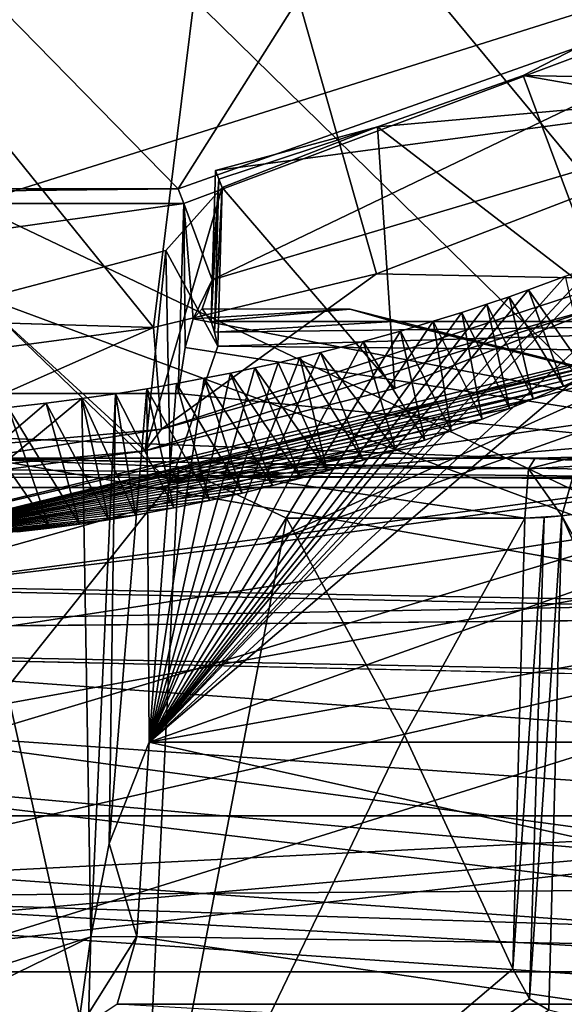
# Model space of a CAD drawing. Header units: millimetres. Extents: x -147 to 294, y -82 to 275.
# Tile 116 of 256: x 236.33 to 238.34, y 133.88 to 137.52. Entities that reach past the tile are written whole.
import ezdxf

# ---------------------------------------------------------------- set-up
doc = ezdxf.new("R2010")
doc.units = ezdxf.units.MM
doc.header["$LTSCALE"] = 67.506716
for name, color, linetype in [('1024', 7, 'CONTINUOUS'), ('1030', 7, 'CONTINUOUS'), ('1035', 7, 'CONTINUOUS'), ('1048', 7, 'CONTINUOUS'), ('1049', 7, 'CONTINUOUS'), ('1050', 7, 'CONTINUOUS'), ('1051', 7, 'CONTINUOUS'), ('1052', 7, 'CONTINUOUS'), ('1079', 7, 'CONTINUOUS'), ('1080', 7, 'CONTINUOUS'), ('1103', 7, 'CONTINUOUS'), ('1111', 7, 'CONTINUOUS'), ('1183', 7, 'CONTINUOUS'), ('1201', 7, 'CONTINUOUS'), ('1202', 7, 'CONTINUOUS'), ('3192', 7, 'CONTINUOUS'), ('3398', 7, 'CONTINUOUS'), ('3399', 7, 'CONTINUOUS'), ('3400', 7, 'CONTINUOUS'), ('3401', 7, 'CONTINUOUS'), ('3402', 7, 'CONTINUOUS'), ('3500', 7, 'CONTINUOUS'), ('3540', 7, 'CONTINUOUS'), ('3840', 7, 'CONTINUOUS'), ('3849', 7, 'CONTINUOUS'), ('3850', 7, 'CONTINUOUS'), ('3851', 7, 'CONTINUOUS'), ('3852', 7, 'CONTINUOUS'), ('3862', 7, 'CONTINUOUS'), ('3863', 7, 'CONTINUOUS'), ('3864', 7, 'CONTINUOUS'), ('3865', 7, 'CONTINUOUS'), ('3869', 7, 'CONTINUOUS'), ('3871', 7, 'CONTINUOUS'), ('3926', 7, 'CONTINUOUS'), ('3927', 7, 'CONTINUOUS'), ('3928', 7, 'CONTINUOUS'), ('4047', 7, 'CONTINUOUS')]:
    doc.layers.add(name, color=color, linetype=linetype)

msp = doc.modelspace()

# ---------------------------------------------------------------- linework, layer by layer
at = {"layer": '1024', "linetype": 'CONTINUOUS'}
for points in [[(232.0994, 138.7688, -51.3579), (232.0993, 138.0082, -51.3593), (239.2559, 135.3592, -51.2413), (232.0994, 138.7688, -51.3579)], [(232.0994, 138.7688, -51.3579), (239.2559, 135.3592, -51.2413), (235.8028, 138.7406, -51.5192), (232.0994, 138.7688, -51.3579)], [(235.8028, 138.7406, -51.5192), (239.2559, 135.3592, -51.2413), (239.4786, 138.6337, -51.228), (235.8028, 138.7406, -51.5192)], [(232.0993, 138.0082, -51.3593), (232.0991, 136.6153, -51.3617), (239.2559, 135.3592, -51.2413), (232.0993, 138.0082, -51.3593)], [(232.0991, 136.6153, -51.3617), (232.0989, 135.4898, -51.3636), (239.2559, 135.3592, -51.2413), (232.0991, 136.6153, -51.3617)]]:
    msp.add_3dface(points, dxfattribs=at)
at = {"layer": '1030', "linetype": 'CONTINUOUS'}
for points in [[(234.3458, 134.4748, -30.0247), (236.0895, 135.8956, -30.3626), (236.7718, 132.8342, -30.661), (234.3458, 134.4748, -30.0247)], [(236.0895, 135.8956, -30.3626), (236.9167, 135.8641, -30.6687), (236.7718, 132.8342, -30.661), (236.0895, 135.8956, -30.3626)], [(236.9167, 135.8641, -30.6687), (237.3166, 135.6742, -30.8544), (236.7718, 132.8342, -30.661), (236.9167, 135.8641, -30.6687)], [(237.3166, 135.6742, -30.8544), (237.7532, 134.8711, -31.0957), (236.7718, 132.8342, -30.661), (237.3166, 135.6742, -30.8544)], [(237.7532, 134.8711, -31.0957), (238.1545, 134.006, -31.3484), (236.7718, 132.8342, -30.661), (237.7532, 134.8711, -31.0957)], [(238.1545, 134.006, -31.3484), (238.2158, 133.8957, -31.3892), (236.7718, 132.8342, -30.661), (238.1545, 134.006, -31.3484)], [(238.2158, 133.8957, -31.3892), (238.287, 133.8539, -31.4359), (236.7718, 132.8342, -30.661), (238.2158, 133.8957, -31.3892)]]:
    msp.add_3dface(points, dxfattribs=at)
at = {"layer": '1035', "linetype": 'CONTINUOUS'}
for points in [[(226.4347, 135.7877, -28.8869), (234.3458, 134.4748, -30.0247), (241.5995, 133.9568, -30.9088), (226.4347, 135.7877, -28.8869)], [(242.3202, 135.7877, -30.5596), (226.4347, 135.7877, -28.8869), (242.1171, 134.6476, -30.8029), (242.3202, 135.7877, -30.5596)], [(242.1171, 134.6476, -30.8029), (226.4347, 135.7877, -28.8869), (241.5995, 133.9568, -30.9088), (242.1171, 134.6476, -30.8029)], [(234.3458, 134.4748, -30.0247), (236.7718, 132.8342, -30.661), (241.5995, 133.9568, -30.9088), (234.3458, 134.4748, -30.0247)], [(236.7718, 132.8342, -30.661), (241.2918, 123.5342, -33.2959), (241.5995, 133.9568, -30.9088), (236.7718, 132.8342, -30.661)]]:
    msp.add_3dface(points, dxfattribs=at)
at = {"layer": '1048', "linetype": 'CONTINUOUS'}
for points in [[(236.0895, 135.8956, -30.3626), (235.2276, 135.8643, -30.1389), (242.3202, 135.7877, -30.5596), (236.0895, 135.8956, -30.3626)], [(236.0895, 135.8956, -30.3626), (242.3202, 135.7877, -30.5596), (238.2367, 135.8956, -30.5887), (236.0895, 135.8956, -30.3626)], [(238.2367, 135.8956, -30.5887), (242.3202, 135.7877, -30.5596), (238.3796, 135.8997, -30.6213), (238.2367, 135.8956, -30.5887)], [(234.3482, 135.8539, -30.0018), (226.4347, 135.7877, -28.8869), (242.3202, 135.7877, -30.5596), (234.3482, 135.8539, -30.0018)], [(235.2276, 135.8643, -30.1389), (234.3482, 135.8539, -30.0018), (242.3202, 135.7877, -30.5596), (235.2276, 135.8643, -30.1389)]]:
    msp.add_3dface(points, dxfattribs=at)
at = {"layer": '1049', "linetype": 'CONTINUOUS'}
for points in [[(236.9167, 135.8641, -30.6687), (236.0895, 135.8956, -30.3626), (238.2126, 135.8565, -30.8179), (236.9167, 135.8641, -30.6687)], [(236.0895, 135.8956, -30.3626), (238.2367, 135.8956, -30.5887), (238.2126, 135.8565, -30.8179), (236.0895, 135.8956, -30.3626)], [(237.3166, 135.6742, -30.8544), (236.9167, 135.8641, -30.6687), (238.199, 135.6742, -30.9473), (237.3166, 135.6742, -30.8544)], [(238.199, 135.6742, -30.9473), (236.9167, 135.8641, -30.6687), (238.2126, 135.8565, -30.8179), (238.199, 135.6742, -30.9473)]]:
    msp.add_3dface(points, dxfattribs=at)
at = {"layer": '1050', "linetype": 'CONTINUOUS'}
for points in [[(237.7532, 134.8711, -31.0957), (237.3166, 135.6742, -30.8544), (238.199, 135.6742, -30.9473), (237.7532, 134.8711, -31.0957)], [(238.1545, 134.006, -31.3484), (237.7532, 134.8711, -31.0957), (238.199, 135.6742, -30.9473), (238.1545, 134.006, -31.3484)]]:
    msp.add_3dface(points, dxfattribs=at)
at = {"layer": '1051', "linetype": 'CONTINUOUS'}
for points in [[(238.2158, 133.8957, -31.3892), (238.1545, 134.006, -31.3484), (238.2704, 135.6763, -30.9636), (238.2158, 133.8957, -31.3892)], [(238.1545, 134.006, -31.3484), (238.199, 135.6742, -30.9473), (238.2704, 135.6763, -30.9636), (238.1545, 134.006, -31.3484)], [(238.287, 133.8539, -31.4359), (238.2158, 133.8957, -31.3892), (238.3358, 135.6823, -30.9963), (238.287, 133.8539, -31.4359)], [(238.3358, 135.6823, -30.9963), (238.2158, 133.8957, -31.3892), (238.2704, 135.6763, -30.9636), (238.3358, 135.6823, -30.9963)]]:
    msp.add_3dface(points, dxfattribs=at)
at = {"layer": '1052', "linetype": 'CONTINUOUS'}
for points in [[(240.2302, 132.3228, -33.1814), (238.3358, 135.6823, -30.9963), (240.3267, 135.9421, -32.3111), (240.2302, 132.3228, -33.1814)], [(239.2639, 133.6084, -32.1776), (238.287, 133.8539, -31.4359), (238.3358, 135.6823, -30.9963), (239.2639, 133.6084, -32.1776)], [(240.2302, 132.3228, -33.1814), (239.2639, 133.6084, -32.1776), (238.3358, 135.6823, -30.9963), (240.2302, 132.3228, -33.1814)]]:
    msp.add_3dface(points, dxfattribs=at)
at = {"layer": '1079', "linetype": 'CONTINUOUS'}
msp.add_3dface([(240.3267, 135.9421, -32.3111), (238.3358, 135.6823, -30.9963), (238.388, 135.8668, -30.8808), (240.3267, 135.9421, -32.3111)], dxfattribs=at)
at = {"layer": '1080', "linetype": 'CONTINUOUS'}
for points in [[(238.2367, 135.8956, -30.5887), (238.3796, 135.8997, -30.6213), (238.2126, 135.8565, -30.8179), (238.2367, 135.8956, -30.5887)], [(238.2126, 135.8565, -30.8179), (238.3796, 135.8997, -30.6213), (238.388, 135.8668, -30.8808), (238.2126, 135.8565, -30.8179)], [(238.199, 135.6742, -30.9473), (238.2126, 135.8565, -30.8179), (238.3358, 135.6823, -30.9963), (238.199, 135.6742, -30.9473)], [(238.3358, 135.6823, -30.9963), (238.2126, 135.8565, -30.8179), (238.388, 135.8668, -30.8808), (238.3358, 135.6823, -30.9963)], [(238.199, 135.6742, -30.9473), (238.3358, 135.6823, -30.9963), (238.2704, 135.6763, -30.9636), (238.199, 135.6742, -30.9473)]]:
    msp.add_3dface(points, dxfattribs=at)
at = {"layer": '1103', "linetype": 'CONTINUOUS'}
for points in [[(232.3234, 135.2353, -51.3869), (232.6957, 133.0188, -51.4246), (239.3639, 135.0973, -51.2252), (232.3234, 135.2353, -51.3869)], [(232.6957, 133.0188, -51.4246), (240.1949, 128.3148, -51.0665), (239.3639, 135.0973, -51.2252), (232.6957, 133.0188, -51.4246)]]:
    msp.add_3dface(points, dxfattribs=at)
at = {"layer": '1111', "linetype": 'CONTINUOUS'}
for points in [[(239.2559, 135.3592, -51.2413), (232.0989, 135.4898, -51.3636), (232.3234, 135.2353, -51.3869), (239.2559, 135.3592, -51.2413)], [(239.2559, 135.3592, -51.2413), (232.3234, 135.2353, -51.3869), (239.3639, 135.0973, -51.2252), (239.2559, 135.3592, -51.2413)]]:
    msp.add_3dface(points, dxfattribs=at)
at = {"layer": '1183', "linetype": 'CONTINUOUS'}
for points in [[(240.5455, 135.0502, -53.061), (231.8717, 38.9016, -53.5203), (232.129, 135.2388, -53.3774), (240.5455, 135.0502, -53.061)], [(240.5744, 38.8985, -52.4596), (231.8717, 38.9016, -53.5203), (240.5455, 135.0502, -53.061), (240.5744, 38.8985, -52.4596)]]:
    msp.add_3dface(points, dxfattribs=at)
at = {"layer": '1201', "linetype": 'CONTINUOUS'}
for points in [[(231.8893, 135.2373, -53.3531), (231.8894, 135.4933, -53.3526), (240.426, 135.3129, -53.0827), (231.8893, 135.2373, -53.3531)], [(232.0091, 135.2381, -53.3655), (231.8893, 135.2373, -53.3531), (240.426, 135.3129, -53.0827), (232.0091, 135.2381, -53.3655)], [(232.129, 135.2388, -53.3774), (232.0091, 135.2381, -53.3655), (240.426, 135.3129, -53.0827), (232.129, 135.2388, -53.3774)], [(240.5455, 135.0502, -53.061), (232.129, 135.2388, -53.3774), (240.426, 135.3129, -53.0827), (240.5455, 135.0502, -53.061)]]:
    msp.add_3dface(points, dxfattribs=at)
at = {"layer": '1202', "linetype": 'CONTINUOUS'}
for points in [[(231.89, 138.7724, -53.3469), (241.5294, 138.5312, -52.905), (231.8897, 137.0878, -53.3499), (231.89, 138.7724, -53.3469)], [(241.5294, 138.5312, -52.905), (231.8894, 135.4933, -53.3526), (231.8897, 137.0878, -53.3499), (241.5294, 138.5312, -52.905)], [(231.8894, 135.4933, -53.3526), (241.5294, 138.5312, -52.905), (240.426, 135.3129, -53.0827), (231.8894, 135.4933, -53.3526)]]:
    msp.add_3dface(points, dxfattribs=at)
at = {"layer": '3192', "linetype": 'CONTINUOUS'}
for points in [[(234.897, 135.0608, -24.7899), (234.8973, 134.7371, -24.7868), (246.183, 136.7907, -29.4146), (234.897, 135.0608, -24.7899)], [(235.6485, 135.3887, -24.8863), (234.897, 135.0608, -24.7899), (246.183, 136.7907, -29.4146), (235.6485, 135.3887, -24.8863)], [(234.8973, 134.7371, -24.7868), (234.8978, 134.2258, -24.7817), (246.183, 136.7907, -29.4146), (234.8973, 134.7371, -24.7868)], [(246.183, 136.7907, -29.4146), (234.8978, 134.2258, -24.7817), (243.6732, 133.6266, -27.758), (246.183, 136.7907, -29.4146)], [(237.2403, 135.5799, -25.1822), (235.6485, 135.3887, -24.8863), (246.183, 136.7907, -29.4146), (237.2403, 135.5799, -25.1822)], [(238.7975, 136.1347, -25.6017), (237.2403, 135.5799, -25.1822), (246.183, 136.7907, -29.4146), (238.7975, 136.1347, -25.6017)], [(234.8978, 134.2258, -24.7817), (234.8984, 133.7181, -24.7759), (243.6732, 133.6266, -27.758), (234.8978, 134.2258, -24.7817)]]:
    msp.add_3dface(points, dxfattribs=at)
at = {"layer": '3398', "linetype": 'CONTINUOUS'}
for points in [[(236.7621, 134.1261, -27.8677), (236.8078, 134.8447, -27.3708), (240.2818, 134.0712, -28.3209), (236.7621, 134.1261, -27.8677)], [(236.8078, 134.8447, -27.3708), (239.6191, 134.8447, -27.6668), (240.2818, 134.0712, -28.3209), (236.8078, 134.8447, -27.3708)], [(236.6893, 133.8752, -28.7029), (236.7621, 134.1261, -27.8677), (238.48, 133.8752, -28.8915), (236.6893, 133.8752, -28.7029)], [(238.48, 133.8752, -28.8915), (236.7621, 134.1261, -27.8677), (240.2818, 134.0712, -28.3209), (238.48, 133.8752, -28.8915)]]:
    msp.add_3dface(points, dxfattribs=at)
at = {"layer": '3399', "linetype": 'CONTINUOUS'}
for points in [[(236.8078, 134.8447, -27.3708), (236.7621, 134.1261, -27.8677), (236.6603, 134.47, -27.4598), (236.8078, 134.8447, -27.3708)], [(236.6603, 134.47, -27.4598), (236.7621, 134.1261, -27.8677), (236.5919, 134.1245, -27.5489), (236.6603, 134.47, -27.4598)], [(236.7621, 134.1261, -27.8677), (236.6893, 133.8752, -28.7029), (236.5441, 133.7783, -28.0752), (236.7621, 134.1261, -27.8677)], [(236.5919, 134.1245, -27.5489), (236.7621, 134.1261, -27.8677), (236.5441, 133.7783, -28.0752), (236.5919, 134.1245, -27.5489)]]:
    msp.add_3dface(points, dxfattribs=at)
at = {"layer": '3400', "linetype": 'CONTINUOUS'}
msp.add_3dface([(236.5919, 134.1245, -27.5489), (236.5441, 133.7783, -28.0752), (236.5559, 132.8531, -27.8996), (236.5919, 134.1245, -27.5489)], dxfattribs=at)
at = {"layer": '3401', "linetype": 'CONTINUOUS'}
for points in [[(238.9613, 136.8259, -27.0451), (239.3871, 137.04, -27.0302), (236.8078, 134.8447, -27.3708), (238.9613, 136.8259, -27.0451)], [(239.3871, 137.04, -27.0302), (239.3495, 135.7477, -27.3866), (236.8078, 134.8447, -27.3708), (239.3871, 137.04, -27.0302)], [(238.5239, 136.6364, -27.0519), (238.9613, 136.8259, -27.0451), (236.8078, 134.8447, -27.3708), (238.5239, 136.6364, -27.0519)], [(238.5239, 136.6364, -27.0519), (236.8078, 134.8447, -27.3708), (238.4515, 136.6074, -27.0523), (238.5239, 136.6364, -27.0519)], [(238.4515, 136.6074, -27.0523), (236.8078, 134.8447, -27.3708), (238.3494, 136.5693, -27.0522), (238.4515, 136.6074, -27.0523)], [(238.3494, 136.5693, -27.0522), (236.8078, 134.8447, -27.3708), (238.2128, 136.5188, -27.0519), (238.3494, 136.5693, -27.0522)], [(238.2128, 136.5188, -27.0519), (236.8078, 134.8447, -27.3708), (238.1406, 136.4935, -27.0513), (238.2128, 136.5188, -27.0519)], [(238.1406, 136.4935, -27.0513), (236.8078, 134.8447, -27.3708), (238.0584, 136.4659, -27.0504), (238.1406, 136.4935, -27.0513)], [(238.0584, 136.4659, -27.0504), (236.8078, 134.8447, -27.3708), (237.9651, 136.4357, -27.049), (238.0584, 136.4659, -27.0504)], [(237.9651, 136.4357, -27.049), (236.8078, 134.8447, -27.3708), (237.8589, 136.4026, -27.047), (237.9651, 136.4357, -27.049)], [(237.8589, 136.4026, -27.047), (236.8078, 134.8447, -27.3708), (237.7379, 136.3667, -27.0443), (237.8589, 136.4026, -27.047)], [(237.7379, 136.3667, -27.0443), (236.8078, 134.8447, -27.3708), (237.5999, 136.328, -27.0406), (237.7379, 136.3667, -27.0443)], [(237.5999, 136.328, -27.0406), (236.8078, 134.8447, -27.3708), (237.4422, 136.2869, -27.0354), (237.5999, 136.328, -27.0406)], [(237.4422, 136.2869, -27.0354), (236.8078, 134.8447, -27.3708), (237.3661, 136.2683, -27.0326), (237.4422, 136.2869, -27.0354)], [(237.3661, 136.2683, -27.0326), (236.8078, 134.8447, -27.3708), (237.2854, 136.2494, -27.0294), (237.3661, 136.2683, -27.0326)], [(237.2854, 136.2494, -27.0294), (236.8078, 134.8447, -27.3708), (237.1996, 136.2303, -27.0257), (237.2854, 136.2494, -27.0294)], [(237.1996, 136.2303, -27.0257), (236.8078, 134.8447, -27.3708), (237.1085, 136.211, -27.0215), (237.1996, 136.2303, -27.0257)], [(237.1085, 136.211, -27.0215), (236.8078, 134.8447, -27.3708), (237.0117, 136.1917, -27.0167), (237.1085, 136.211, -27.0215)], [(236.9088, 136.1724, -27.0112), (236.8078, 134.8447, -27.3708), (236.7993, 136.1533, -27.005), (236.9088, 136.1724, -27.0112)], [(237.0117, 136.1917, -27.0167), (236.8078, 134.8447, -27.3708), (236.9088, 136.1724, -27.0112), (237.0117, 136.1917, -27.0167)], [(236.6828, 136.1347, -26.9979), (236.5919, 134.1245, -27.5489), (236.5588, 136.1167, -26.9899), (236.6828, 136.1347, -26.9979)], [(236.6603, 134.47, -27.4598), (236.5919, 134.1245, -27.5489), (236.6828, 136.1347, -26.9979), (236.6603, 134.47, -27.4598)], [(236.8078, 134.8447, -27.3708), (236.6603, 134.47, -27.4598), (236.7993, 136.1533, -27.005), (236.8078, 134.8447, -27.3708)], [(236.7993, 136.1533, -27.005), (236.6603, 134.47, -27.4598), (236.6828, 136.1347, -26.9979), (236.7993, 136.1533, -27.005)], [(236.5588, 136.1167, -26.9899), (236.5919, 134.1245, -27.5489), (232.627, 132.8531, -27.4859), (236.5588, 136.1167, -26.9899)], [(236.4268, 136.0996, -26.9807), (236.5588, 136.1167, -26.9899), (232.627, 132.8531, -27.4859), (236.4268, 136.0996, -26.9807)], [(236.286, 136.0837, -26.9703), (236.4268, 136.0996, -26.9807), (232.627, 132.8531, -27.4859), (236.286, 136.0837, -26.9703)], [(239.3495, 135.7477, -27.3866), (239.4233, 135.3162, -27.5147), (236.8078, 134.8447, -27.3708), (239.3495, 135.7477, -27.3866)], [(239.4233, 135.3162, -27.5147), (239.6191, 134.8447, -27.6668), (236.8078, 134.8447, -27.3708), (239.4233, 135.3162, -27.5147)], [(236.5919, 134.1245, -27.5489), (236.5559, 132.8531, -27.8996), (230.0755, 130.942, -27.7502), (236.5919, 134.1245, -27.5489)], [(232.627, 132.8531, -27.4859), (236.5919, 134.1245, -27.5489), (230.0755, 130.942, -27.7502), (232.627, 132.8531, -27.4859)]]:
    msp.add_3dface(points, dxfattribs=at)
at = {"layer": '3402', "linetype": 'CONTINUOUS'}
for points in [[(238.3494, 136.5693, -27.0522), (238.2128, 136.5188, -27.0519), (238.4337, 136.2038, -25.6695), (238.3494, 136.5693, -27.0522)], [(238.1406, 136.4935, -27.0513), (238.0584, 136.4659, -27.0504), (238.2295, 136.1154, -25.6084), (238.1406, 136.4935, -27.0513)], [(238.2128, 136.5188, -27.0519), (238.1406, 136.4935, -27.0513), (238.3416, 136.1628, -25.6416), (238.2128, 136.5188, -27.0519)], [(238.3416, 136.1628, -25.6416), (238.1406, 136.4935, -27.0513), (238.2295, 136.1154, -25.6084), (238.3416, 136.1628, -25.6416)], [(238.4337, 136.2038, -25.6695), (238.2128, 136.5188, -27.0519), (238.3416, 136.1628, -25.6416), (238.4337, 136.2038, -25.6695)], [(238.0584, 136.4659, -27.0504), (237.9651, 136.4357, -27.049), (238.1414, 136.0797, -25.5827), (238.0584, 136.4659, -27.0504)], [(238.2295, 136.1154, -25.6084), (238.0584, 136.4659, -27.0504), (238.1414, 136.0797, -25.5827), (238.2295, 136.1154, -25.6084)], [(237.9651, 136.4357, -27.049), (237.8589, 136.4026, -27.047), (238.0408, 136.0405, -25.554), (237.9651, 136.4357, -27.049)], [(238.1414, 136.0797, -25.5827), (237.9651, 136.4357, -27.049), (238.0408, 136.0405, -25.554), (238.1414, 136.0797, -25.5827)], [(237.8589, 136.4026, -27.047), (237.7379, 136.3667, -27.0443), (237.9257, 135.9977, -25.5218), (237.8589, 136.4026, -27.047)], [(238.0408, 136.0405, -25.554), (237.8589, 136.4026, -27.047), (237.9257, 135.9977, -25.5218), (238.0408, 136.0405, -25.554)], [(237.7379, 136.3667, -27.0443), (237.5999, 136.328, -27.0406), (237.8284, 135.9633, -25.4952), (237.7379, 136.3667, -27.0443)], [(237.9257, 135.9977, -25.5218), (237.7379, 136.3667, -27.0443), (237.8284, 135.9633, -25.4952), (237.9257, 135.9977, -25.5218)], [(237.5999, 136.328, -27.0406), (237.4422, 136.2869, -27.0354), (237.7204, 135.9269, -25.4663), (237.5999, 136.328, -27.0406)], [(237.8284, 135.9633, -25.4952), (237.5999, 136.328, -27.0406), (237.7204, 135.9269, -25.4663), (237.8284, 135.9633, -25.4952)], [(237.4422, 136.2869, -27.0354), (237.3661, 136.2683, -27.0326), (237.6004, 135.8888, -25.435), (237.4422, 136.2869, -27.0354)], [(237.7204, 135.9269, -25.4663), (237.4422, 136.2869, -27.0354), (237.6004, 135.8888, -25.435), (237.7204, 135.9269, -25.4663)], [(237.2854, 136.2494, -27.0294), (237.1996, 136.2303, -27.0257), (237.4669, 135.8491, -25.4011), (237.2854, 136.2494, -27.0294)], [(237.3661, 136.2683, -27.0326), (237.2854, 136.2494, -27.0294), (237.4669, 135.8491, -25.4011), (237.3661, 136.2683, -27.0326)], [(237.6004, 135.8888, -25.435), (237.3661, 136.2683, -27.0326), (237.4669, 135.8491, -25.4011), (237.6004, 135.8888, -25.435)], [(237.1085, 136.211, -27.0215), (237.0117, 136.1917, -27.0167), (237.2649, 135.7946, -25.3518), (237.1085, 136.211, -27.0215)], [(237.1996, 136.2303, -27.0257), (237.1085, 136.211, -27.0215), (237.3696, 135.822, -25.3771), (237.1996, 136.2303, -27.0257)], [(237.3696, 135.822, -25.3771), (237.1085, 136.211, -27.0215), (237.2649, 135.7946, -25.3518), (237.3696, 135.822, -25.3771)], [(237.4669, 135.8491, -25.4011), (237.1996, 136.2303, -27.0257), (237.3696, 135.822, -25.3771), (237.4669, 135.8491, -25.4011)], [(236.9088, 136.1724, -27.0112), (236.7993, 136.1533, -27.005), (237.0307, 135.7394, -25.2976), (236.9088, 136.1724, -27.0112)], [(237.0117, 136.1917, -27.0167), (236.9088, 136.1724, -27.0112), (237.1523, 135.767, -25.3254), (237.0117, 136.1917, -27.0167)], [(237.1523, 135.767, -25.3254), (236.9088, 136.1724, -27.0112), (237.0307, 135.7394, -25.2976), (237.1523, 135.767, -25.3254)], [(237.2649, 135.7946, -25.3518), (237.0117, 136.1917, -27.0167), (237.1523, 135.767, -25.3254), (237.2649, 135.7946, -25.3518)], [(236.6828, 136.1347, -26.9979), (236.5588, 136.1167, -26.9899), (236.7575, 135.6856, -25.2383), (236.6828, 136.1347, -26.9979)], [(236.7993, 136.1533, -27.005), (236.6828, 136.1347, -26.9979), (236.8994, 135.7121, -25.2685), (236.7993, 136.1533, -27.005)], [(236.8994, 135.7121, -25.2685), (236.6828, 136.1347, -26.9979), (236.7575, 135.6856, -25.2383), (236.8994, 135.7121, -25.2685)], [(237.0307, 135.7394, -25.2976), (236.7993, 136.1533, -27.005), (236.8994, 135.7121, -25.2685), (237.0307, 135.7394, -25.2976)], [(236.4268, 136.0996, -26.9807), (236.286, 136.0837, -26.9703), (236.5503, 135.6524, -25.1962), (236.4268, 136.0996, -26.9807)], [(236.5588, 136.1167, -26.9899), (236.4268, 136.0996, -26.9807), (236.6567, 135.6686, -25.2175), (236.5588, 136.1167, -26.9899)], [(236.6567, 135.6686, -25.2175), (236.4268, 136.0996, -26.9807), (236.5503, 135.6524, -25.1962), (236.6567, 135.6686, -25.2175)], [(236.7575, 135.6856, -25.2383), (236.5588, 136.1167, -26.9899), (236.6567, 135.6686, -25.2175), (236.7575, 135.6856, -25.2383)], [(236.286, 136.0837, -26.9703), (236.136, 136.0696, -26.9585), (236.4384, 135.6371, -25.1744), (236.286, 136.0837, -26.9703)], [(236.4384, 135.6371, -25.1744), (236.136, 136.0696, -26.9585), (236.3202, 135.623, -25.1522), (236.4384, 135.6371, -25.1744)], [(236.5503, 135.6524, -25.1962), (236.286, 136.0837, -26.9703), (236.4384, 135.6371, -25.1744), (236.5503, 135.6524, -25.1962)]]:
    msp.add_3dface(points, dxfattribs=at)
at = {"layer": '3500', "linetype": 'CONTINUOUS'}
msp.add_3dface([(236.6893, 133.8752, -28.7029), (238.48, 133.8752, -28.8915), (238.4512, 133.7746, -29.214), (236.6893, 133.8752, -28.7029)], dxfattribs=at)
at = {"layer": '3540', "linetype": 'CONTINUOUS'}
for points in [[(238.6665, 136.3134, -25.7409), (238.5725, 136.2678, -25.7124), (235.6251, 135.5812, -25.0369), (238.6665, 136.3134, -25.7409)], [(238.6665, 136.3134, -25.7409), (235.6251, 135.5812, -25.0369), (235.6414, 135.5097, -24.9278), (238.6665, 136.3134, -25.7409)], [(238.7286, 136.2548, -25.6336), (238.6665, 136.3134, -25.7409), (235.6414, 135.5097, -24.9278), (238.7286, 136.2548, -25.6336)], [(238.5725, 136.2678, -25.7124), (235.7792, 135.5845, -25.0605), (235.6251, 135.5812, -25.0369), (238.5725, 136.2678, -25.7124)], [(235.6485, 135.3887, -24.8863), (238.7286, 136.2548, -25.6336), (235.6414, 135.5097, -24.9278), (235.6485, 135.3887, -24.8863)], [(238.7286, 136.2548, -25.6336), (235.6485, 135.3887, -24.8863), (237.2403, 135.5799, -25.1822), (238.7286, 136.2548, -25.6336)], [(238.5725, 136.2678, -25.7124), (238.5095, 136.2387, -25.6927), (235.7792, 135.5845, -25.0605), (238.5725, 136.2678, -25.7124)], [(238.5095, 136.2387, -25.6927), (238.4337, 136.2038, -25.6695), (235.7792, 135.5845, -25.0605), (238.5095, 136.2387, -25.6927)], [(238.7975, 136.1347, -25.6017), (238.7286, 136.2548, -25.6336), (237.2403, 135.5799, -25.1822), (238.7975, 136.1347, -25.6017)], [(238.4337, 136.2038, -25.6695), (238.3416, 136.1628, -25.6416), (235.7792, 135.5845, -25.0605), (238.4337, 136.2038, -25.6695)], [(238.3416, 136.1628, -25.6416), (238.2295, 136.1154, -25.6084), (235.7792, 135.5845, -25.0605), (238.3416, 136.1628, -25.6416)], [(238.2295, 136.1154, -25.6084), (238.1414, 136.0797, -25.5827), (235.7792, 135.5845, -25.0605), (238.2295, 136.1154, -25.6084)], [(238.1414, 136.0797, -25.5827), (238.0408, 136.0405, -25.554), (235.7792, 135.5845, -25.0605), (238.1414, 136.0797, -25.5827)], [(238.0408, 136.0405, -25.554), (237.9257, 135.9977, -25.5218), (235.7792, 135.5845, -25.0605), (238.0408, 136.0405, -25.554)], [(237.9257, 135.9977, -25.5218), (237.8284, 135.9633, -25.4952), (235.7792, 135.5845, -25.0605), (237.9257, 135.9977, -25.5218)], [(237.8284, 135.9633, -25.4952), (237.7204, 135.9269, -25.4663), (235.7792, 135.5845, -25.0605), (237.8284, 135.9633, -25.4952)], [(237.7204, 135.9269, -25.4663), (237.6004, 135.8888, -25.435), (235.7792, 135.5845, -25.0605), (237.7204, 135.9269, -25.4663)], [(237.6004, 135.8888, -25.435), (237.4669, 135.8491, -25.4011), (235.7792, 135.5845, -25.0605), (237.6004, 135.8888, -25.435)], [(237.4669, 135.8491, -25.4011), (237.3696, 135.822, -25.3771), (235.7792, 135.5845, -25.0605), (237.4669, 135.8491, -25.4011)], [(237.3696, 135.822, -25.3771), (237.2649, 135.7946, -25.3518), (235.7792, 135.5845, -25.0605), (237.3696, 135.822, -25.3771)], [(237.2649, 135.7946, -25.3518), (237.1523, 135.767, -25.3254), (235.7792, 135.5845, -25.0605), (237.2649, 135.7946, -25.3518)], [(237.1523, 135.767, -25.3254), (237.0307, 135.7394, -25.2976), (235.7792, 135.5845, -25.0605), (237.1523, 135.767, -25.3254)], [(237.0307, 135.7394, -25.2976), (236.8994, 135.7121, -25.2685), (235.7792, 135.5845, -25.0605), (237.0307, 135.7394, -25.2976)], [(236.8994, 135.7121, -25.2685), (236.7575, 135.6856, -25.2383), (235.7792, 135.5845, -25.0605), (236.8994, 135.7121, -25.2685)], [(236.7575, 135.6856, -25.2383), (236.6567, 135.6686, -25.2175), (235.7792, 135.5845, -25.0605), (236.7575, 135.6856, -25.2383)], [(236.6567, 135.6686, -25.2175), (236.5503, 135.6524, -25.1962), (235.7792, 135.5845, -25.0605), (236.6567, 135.6686, -25.2175)], [(236.5503, 135.6524, -25.1962), (236.4384, 135.6371, -25.1744), (235.7792, 135.5845, -25.0605), (236.5503, 135.6524, -25.1962)], [(236.4384, 135.6371, -25.1744), (236.3202, 135.623, -25.1522), (235.7792, 135.5845, -25.0605), (236.4384, 135.6371, -25.1744)]]:
    msp.add_3dface(points, dxfattribs=at)
at = {"layer": '3840', "linetype": 'CONTINUOUS'}
for points in [[(237.0913, 138.5441, -23.9776), (235.0162, 138.6168, -23.658), (236.8242, 136.3796, -24.0212), (237.0913, 138.5441, -23.9776)], [(236.8242, 136.3796, -24.0212), (235.0162, 138.6168, -23.658), (235.9182, 136.4068, -23.8672), (236.8242, 136.3796, -24.0212)], [(237.6497, 136.5786, -24.1857), (237.0913, 138.5441, -23.9776), (236.8242, 136.3796, -24.0212), (237.6497, 136.5786, -24.1857)], [(239.1923, 138.4396, -24.5115), (237.0913, 138.5441, -23.9776), (238.4614, 136.8899, -24.3742), (239.1923, 138.4396, -24.5115)], [(238.4614, 136.8899, -24.3742), (237.0913, 138.5441, -23.9776), (237.6497, 136.5786, -24.1857), (238.4614, 136.8899, -24.3742)]]:
    msp.add_3dface(points, dxfattribs=at)
at = {"layer": '3849', "linetype": 'CONTINUOUS'}
for points in [[(231.9424, 136.135, -28.9752), (231.9631, 136.8386, -28.7793), (236.9356, 136.8386, -29.3029), (231.9424, 136.135, -28.9752)], [(236.915, 136.135, -29.4988), (231.9424, 136.135, -28.9752), (236.9356, 136.8386, -29.3029), (236.915, 136.135, -29.4988)]]:
    msp.add_3dface(points, dxfattribs=at)
at = {"layer": '3850', "linetype": 'CONTINUOUS'}
for points in [[(237.5522, 136.4477, -28.68), (240.0211, 135.8254, -30.0806), (236.9702, 136.412, -28.9745), (237.5522, 136.4477, -28.68)], [(237.7107, 136.4025, -28.4109), (240.0211, 135.8254, -30.0806), (237.5522, 136.4477, -28.68), (237.7107, 136.4025, -28.4109)], [(236.9702, 136.412, -28.9745), (240.0211, 135.8254, -30.0806), (236.9408, 136.3054, -29.2533), (236.9702, 136.412, -28.9745)], [(240.1697, 136.4025, -28.6698), (240.0211, 135.8254, -30.0806), (237.7107, 136.4025, -28.4109), (240.1697, 136.4025, -28.6698)], [(240.0211, 135.8254, -30.0806), (236.915, 136.135, -29.4988), (236.9408, 136.3054, -29.2533), (240.0211, 135.8254, -30.0806)], [(228.7832, 135.825, -28.8975), (231.9424, 136.135, -28.9752), (240.0211, 135.8254, -30.0806), (228.7832, 135.825, -28.8975)], [(231.9424, 136.135, -28.9752), (236.915, 136.135, -29.4988), (240.0211, 135.8254, -30.0806), (231.9424, 136.135, -28.9752)], [(240.0426, 134.3077, -29.8767), (228.7832, 135.825, -28.8975), (240.0211, 135.8254, -30.0806), (240.0426, 134.3077, -29.8767)], [(235.1393, 134.7462, -29.6506), (228.7832, 135.825, -28.8975), (240.0426, 134.3077, -29.8767), (235.1393, 134.7462, -29.6506)], [(235.1734, 134.2729, -29.3269), (235.1393, 134.7462, -29.6506), (240.0426, 134.3077, -29.8767), (235.1734, 134.2729, -29.3269)], [(240.0687, 134.1177, -29.629), (235.1734, 134.2729, -29.3269), (240.0426, 134.3077, -29.8767), (240.0687, 134.1177, -29.629)], [(235.226, 133.9951, -28.8269), (235.1734, 134.2729, -29.3269), (240.0991, 133.9951, -29.3401), (235.226, 133.9951, -28.8269)], [(240.0991, 133.9951, -29.3401), (235.1734, 134.2729, -29.3269), (240.0687, 134.1177, -29.629), (240.0991, 133.9951, -29.3401)]]:
    msp.add_3dface(points, dxfattribs=at)
at = {"layer": '3851', "linetype": 'CONTINUOUS'}
for points in [[(237.0533, 136.9607, -28.1845), (237.066, 136.9291, -28.0642), (237.0415, 136.5556, -28.2973), (237.0533, 136.9607, -28.1845)], [(237.0495, 136.3626, -28.2213), (237.037, 136.4025, -28.3399), (237.066, 136.9291, -28.0642), (237.0495, 136.3626, -28.2213)], [(237.066, 136.9291, -28.0642), (237.037, 136.4025, -28.3399), (237.0415, 136.5556, -28.2973), (237.066, 136.9291, -28.0642)], [(237.0787, 136.8974, -27.9439), (237.0495, 136.3626, -28.2213), (237.066, 136.9291, -28.0642), (237.0787, 136.8974, -27.9439)], [(237.0615, 136.3108, -28.1073), (237.0495, 136.3626, -28.2213), (237.0787, 136.8974, -27.9439), (237.0615, 136.3108, -28.1073)], [(236.915, 136.135, -29.4988), (236.9356, 136.8386, -29.3029), (236.9408, 136.3054, -29.2533), (236.915, 136.135, -29.4988)], [(236.9356, 136.8386, -29.3029), (236.9702, 136.412, -28.9745), (236.9408, 136.3054, -29.2533), (236.9356, 136.8386, -29.3029)], [(236.9702, 136.412, -28.9745), (236.9356, 136.8386, -29.3029), (237.0415, 136.5556, -28.2973), (236.9702, 136.412, -28.9745)], [(237.0036, 136.4487, -28.6566), (236.9702, 136.412, -28.9745), (237.0415, 136.5556, -28.2973), (237.0036, 136.4487, -28.6566)], [(237.037, 136.4025, -28.3399), (237.0036, 136.4487, -28.6566), (237.0415, 136.5556, -28.2973), (237.037, 136.4025, -28.3399)]]:
    msp.add_3dface(points, dxfattribs=at)
at = {"layer": '3852', "linetype": 'CONTINUOUS'}
for points in [[(237.5522, 136.4477, -28.68), (236.9702, 136.412, -28.9745), (237.0036, 136.4487, -28.6566), (237.5522, 136.4477, -28.68)], [(237.5522, 136.4477, -28.68), (237.0036, 136.4487, -28.6566), (237.037, 136.4025, -28.3399), (237.5522, 136.4477, -28.68)], [(237.7107, 136.4025, -28.4109), (237.5522, 136.4477, -28.68), (237.037, 136.4025, -28.3399), (237.7107, 136.4025, -28.4109)], [(237.7107, 136.4025, -28.4109), (237.037, 136.4025, -28.3399), (237.0495, 136.3626, -28.2213), (237.7107, 136.4025, -28.4109)], [(240.1697, 136.4025, -28.6698), (237.7107, 136.4025, -28.4109), (237.0495, 136.3626, -28.2213), (240.1697, 136.4025, -28.6698)], [(240.1697, 136.4025, -28.6698), (237.0495, 136.3626, -28.2213), (237.0615, 136.3108, -28.1073), (240.1697, 136.4025, -28.6698)], [(240.1697, 136.4025, -28.6698), (237.0615, 136.3108, -28.1073), (240.2001, 136.2799, -28.3809), (240.1697, 136.4025, -28.6698)], [(237.0615, 136.3108, -28.1073), (236.8864, 135.805, -27.5637), (240.2001, 136.2799, -28.3809), (237.0615, 136.3108, -28.1073)], [(240.2001, 136.2799, -28.3809), (236.8864, 135.805, -27.5637), (240.2262, 136.09, -28.1332), (240.2001, 136.2799, -28.3809)], [(236.8864, 135.805, -27.5637), (236.1332, 134.8618, -27.3732), (240.2262, 136.09, -28.1332), (236.8864, 135.805, -27.5637)], [(240.2262, 136.09, -28.1332), (236.1332, 134.8618, -27.3732), (240.2476, 134.5723, -27.9293), (240.2262, 136.09, -28.1332)], [(236.1332, 134.8618, -27.3732), (229.0098, 134.5727, -26.7457), (240.2476, 134.5723, -27.9293), (236.1332, 134.8618, -27.3732)], [(229.0098, 134.5727, -26.7457), (228.8612, 133.9951, -28.1567), (240.2476, 134.5723, -27.9293), (229.0098, 134.5727, -26.7457)], [(228.8612, 133.9951, -28.1567), (233.7343, 133.9951, -28.6699), (240.2476, 134.5723, -27.9293), (228.8612, 133.9951, -28.1567)], [(233.7343, 133.9951, -28.6699), (235.226, 133.9951, -28.8269), (240.2476, 134.5723, -27.9293), (233.7343, 133.9951, -28.6699)], [(235.226, 133.9951, -28.8269), (240.0991, 133.9951, -29.3401), (240.2476, 134.5723, -27.9293), (235.226, 133.9951, -28.8269)]]:
    msp.add_3dface(points, dxfattribs=at)
at = {"layer": '3862', "linetype": 'CONTINUOUS'}
msp.add_3dface([(236.8242, 136.3796, -24.0212), (235.9182, 136.4068, -23.8672), (236.2981, 136.31, -23.9308), (236.8242, 136.3796, -24.0212)], dxfattribs=at)
at = {"layer": '3863', "linetype": 'CONTINUOUS'}
for points in [[(236.8242, 136.3796, -24.0212), (236.2981, 136.31, -23.9308), (235.7424, 135.9028, -24.052), (236.8242, 136.3796, -24.0212)], [(236.8242, 136.3796, -24.0212), (235.7424, 135.9028, -24.052), (236.8529, 136.0031, -24.235), (236.8242, 136.3796, -24.0212)], [(235.6847, 135.8212, -24.4714), (236.7926, 135.9229, -24.644), (236.8529, 136.0031, -24.235), (235.6847, 135.8212, -24.4714)], [(235.7424, 135.9028, -24.052), (235.6847, 135.8212, -24.4714), (236.8529, 136.0031, -24.235), (235.7424, 135.9028, -24.052)], [(236.2396, 135.8491, -24.5527), (236.7926, 135.9229, -24.644), (235.6847, 135.8212, -24.4714), (236.2396, 135.8491, -24.5527)]]:
    msp.add_3dface(points, dxfattribs=at)
at = {"layer": '3864', "linetype": 'CONTINUOUS'}
for points in [[(237.6531, 137.1224, -28.2021), (238.1922, 137.3124, -28.2054), (238.5084, 136.4645, -24.9921), (237.6531, 137.1224, -28.2021)], [(237.066, 136.9291, -28.0642), (237.0533, 136.9607, -28.1845), (237.6531, 137.1224, -28.2021), (237.066, 136.9291, -28.0642)], [(237.0787, 136.8974, -27.9439), (237.066, 136.9291, -28.0642), (237.6531, 137.1224, -28.2021), (237.0787, 136.8974, -27.9439)], [(237.0787, 136.8974, -27.9439), (237.6531, 137.1224, -28.2021), (237.7178, 136.1535, -24.8197), (237.0787, 136.8974, -27.9439)], [(237.7178, 136.1535, -24.8197), (237.6531, 137.1224, -28.2021), (238.5084, 136.4645, -24.9921), (237.7178, 136.1535, -24.8197)], [(237.0787, 136.8974, -27.9439), (236.7926, 135.9229, -24.644), (236.8699, 136.6642, -27.2644), (237.0787, 136.8974, -27.9439)], [(236.7926, 135.9229, -24.644), (237.0787, 136.8974, -27.9439), (237.7178, 136.1535, -24.8197), (236.7926, 135.9229, -24.644)], [(236.8699, 136.6642, -27.2644), (236.7926, 135.9229, -24.644), (236.1808, 136.4832, -26.9218), (236.8699, 136.6642, -27.2644)], [(236.7926, 135.9229, -24.644), (236.2396, 135.8491, -24.5527), (236.1808, 136.4832, -26.9218), (236.7926, 135.9229, -24.644)]]:
    msp.add_3dface(points, dxfattribs=at)
at = {"layer": '3865', "linetype": 'CONTINUOUS'}
for points in [[(238.1922, 137.3124, -28.2054), (239.4943, 137.2858, -28.35), (239.6241, 138.0514, -28.1482), (238.1922, 137.3124, -28.2054)], [(238.1922, 137.3124, -28.2054), (237.6531, 137.1224, -28.2021), (239.4943, 137.2858, -28.35), (238.1922, 137.3124, -28.2054)], [(237.0533, 136.9607, -28.1845), (237.0415, 136.5556, -28.2973), (239.4943, 137.2858, -28.35), (237.0533, 136.9607, -28.1845)], [(237.6531, 137.1224, -28.2021), (237.0533, 136.9607, -28.1845), (239.4943, 137.2858, -28.35), (237.6531, 137.1224, -28.2021)]]:
    msp.add_3dface(points, dxfattribs=at)
at = {"layer": '3869', "linetype": 'CONTINUOUS'}
for points in [[(238.1922, 137.3124, -28.2054), (239.6241, 138.0514, -28.1482), (239.5705, 137.0722, -25.2545), (238.1922, 137.3124, -28.2054)], [(238.5084, 136.4645, -24.9921), (238.1922, 137.3124, -28.2054), (239.5705, 137.0722, -25.2545), (238.5084, 136.4645, -24.9921)]]:
    msp.add_3dface(points, dxfattribs=at)
at = {"layer": '3871', "linetype": 'CONTINUOUS'}
for points in [[(238.4614, 136.8899, -24.3742), (237.6497, 136.5786, -24.1857), (238.5637, 136.5593, -24.5889), (238.4614, 136.8899, -24.3742)], [(237.6497, 136.5786, -24.1857), (236.8242, 136.3796, -24.0212), (236.8529, 136.0031, -24.235), (237.6497, 136.5786, -24.1857)], [(237.6497, 136.5786, -24.1857), (236.8529, 136.0031, -24.235), (238.5637, 136.5593, -24.5889), (237.6497, 136.5786, -24.1857)], [(236.8529, 136.0031, -24.235), (238.5084, 136.4645, -24.9921), (238.5637, 136.5593, -24.5889), (236.8529, 136.0031, -24.235)], [(236.8529, 136.0031, -24.235), (236.7926, 135.9229, -24.644), (238.5084, 136.4645, -24.9921), (236.8529, 136.0031, -24.235)], [(236.7926, 135.9229, -24.644), (237.7178, 136.1535, -24.8197), (238.5084, 136.4645, -24.9921), (236.7926, 135.9229, -24.644)]]:
    msp.add_3dface(points, dxfattribs=at)
at = {"layer": '3926', "linetype": 'CONTINUOUS'}
for points in [[(238.6384, 139.616, -28.9092), (236.9154, 136.8926, -29.4944), (235.2256, 138.6173, -28.831), (238.6384, 139.616, -28.9092)], [(240.0729, 138.0124, -29.5117), (236.9154, 136.8926, -29.4944), (238.6384, 139.616, -28.9092), (240.0729, 138.0124, -29.5117)], [(236.9154, 136.8926, -29.4944), (231.9429, 136.8926, -28.9708), (235.2256, 138.6173, -28.831), (236.9154, 136.8926, -29.4944)]]:
    msp.add_3dface(points, dxfattribs=at)
at = {"layer": '3927', "linetype": 'CONTINUOUS'}
for points in [[(231.9631, 136.8386, -28.7793), (231.9429, 136.8926, -28.9708), (236.9154, 136.8926, -29.4944), (231.9631, 136.8386, -28.7793)], [(236.9356, 136.8386, -29.3029), (231.9631, 136.8386, -28.7793), (236.9154, 136.8926, -29.4944), (236.9356, 136.8386, -29.3029)]]:
    msp.add_3dface(points, dxfattribs=at)
at = {"layer": '3928', "linetype": 'CONTINUOUS'}
for points in [[(236.9356, 136.8386, -29.3029), (236.9154, 136.8926, -29.4944), (240.0729, 138.0124, -29.5117), (236.9356, 136.8386, -29.3029)], [(237.0415, 136.5556, -28.2973), (236.9356, 136.8386, -29.3029), (240.0729, 138.0124, -29.5117), (237.0415, 136.5556, -28.2973)], [(239.4943, 137.2858, -28.35), (237.0415, 136.5556, -28.2973), (240.0729, 138.0124, -29.5117), (239.4943, 137.2858, -28.35)]]:
    msp.add_3dface(points, dxfattribs=at)
at = {"layer": '4047', "linetype": 'CONTINUOUS'}
for points in [[(237.0615, 136.3108, -28.1073), (237.0787, 136.8974, -27.9439), (236.8699, 136.6642, -27.2644), (237.0615, 136.3108, -28.1073)], [(236.8864, 135.805, -27.5637), (236.8699, 136.6642, -27.2644), (236.1808, 136.4832, -26.9218), (236.8864, 135.805, -27.5637)], [(236.8864, 135.805, -27.5637), (237.0615, 136.3108, -28.1073), (236.8699, 136.6642, -27.2644), (236.8864, 135.805, -27.5637)], [(236.1332, 134.8618, -27.3732), (236.8864, 135.805, -27.5637), (236.1808, 136.4832, -26.9218), (236.1332, 134.8618, -27.3732)]]:
    msp.add_3dface(points, dxfattribs=at)

doc.saveas('drawing.dxf')
